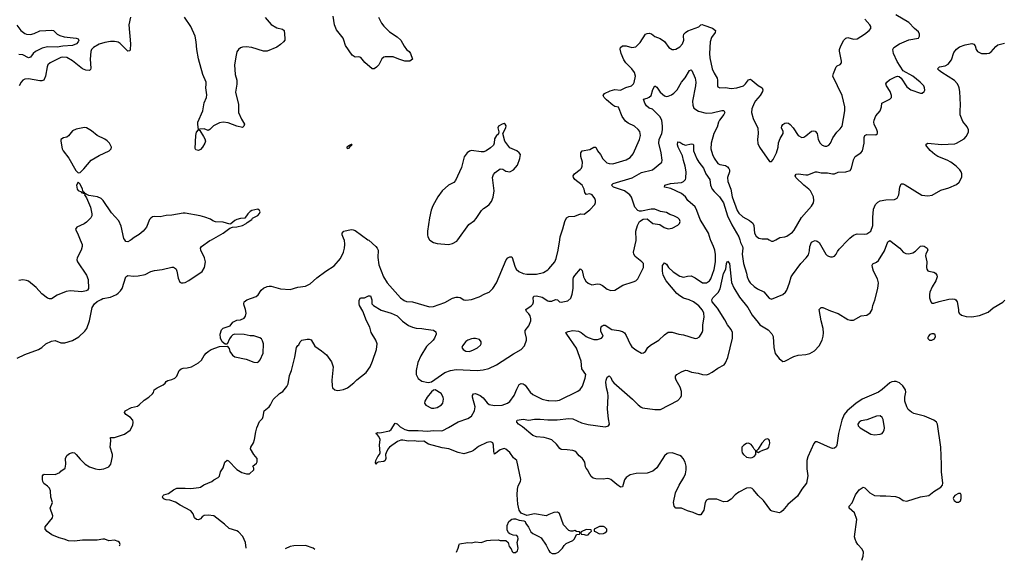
# Model space of a CAD drawing. Header units: inches. Extents: x 1954678 to 2060271, y 904822 to 1016299.
# Tile 14 of 256: x 1974458 to 1984769, y 906644 to 912303. Entities that reach past the tile are written whole.
import ezdxf

# ---------------------------------------------------------------- set-up
doc = ezdxf.new("R2010")
doc.units = ezdxf.units.IN
doc.header["$MEASUREMENT"] = 0
for name, color, linetype in [('B9970', 7, 'Continuous'), ('B9971', 7, 'Continuous'), ('B9980', 7, 'Continuous'), ('B9981', 7, 'Continuous')]:
    doc.layers.add(name, color=color, linetype=linetype)

msp = doc.modelspace()

# ---------------------------------------------------------------- linework, layer by layer
at = {"layer": 'B9970', "color": 5}
for points, elevation in [([(1974430, 908759), (1974510, 908798), (1974653, 908850), (1974689, 908870), (1974733, 908910), (1974790, 908938), (1974830, 908945), (1974890, 908920), (1974930, 908920), (1975010, 908946), (1975077, 908983), (1975139, 909041), (1975162, 909070), (1975190, 909150), (1975218, 909290), (1975241, 909330), (1975268, 909352), (1975310, 909375), (1975330, 909383), (1975410, 909399), (1975470, 909426), (1975490, 909442), (1975515, 909465), (1975532, 909490), (1975570, 909610), (1975590, 909625), (1975650, 909619), (1975698, 909622), (1975770, 909637), (1975830, 909666), (1975870, 909679), (1975950, 909688), (1976050, 909711), (1976070, 909711), (1976090, 909699), (1976096, 909690), (1976104, 909670), (1976116, 909596), (1976134, 909554), (1976150, 909547), (1976170, 909548), (1976190, 909553), (1976230, 909573), (1976370, 909668), (1976394, 909710), (1976403, 909770), (1976392, 909810), (1976354, 909890), (1976352, 909910), (1976363, 909930), (1976450, 909990), (1976467, 910000)], 720), ([(1975092, 910000), (1975112, 909950), (1975112, 909930), (1975102, 909890), (1975059, 909810), (1975056, 909790), (1975064, 909770), (1975158, 909630), (1975175, 909585), (1975179, 909490), (1975167, 909473), (1975154, 909466), (1975110, 909456), (1974990, 909465), (1974943, 909457), (1974850, 909419), (1974790, 909382), (1974770, 909380), (1974750, 909387), (1974691, 909432), (1974630, 909500), (1974550, 909565), (1974530, 909574), (1974490, 909580), (1974450, 909573)], 720), ([(1975504, 906797), (1975509, 906810), (1975502, 906830), (1975490, 906842), (1975450, 906854), (1975390, 906849), (1975350, 906864), (1975330, 906865), (1975270, 906856), (1975114, 906854), (1975030, 906844), (1974970, 906847), (1974925, 906865), (1974870, 906878), (1974795, 906910), (1974745, 906945), (1974724, 906970), (1974726, 906994), (1974802, 907090), (1974804, 907110), (1974777, 907190), (1974801, 907250), (1974784, 907304), (1974779, 907370), (1974770, 907399), (1974750, 907421), (1974710, 907449), (1974701, 907470), (1974695, 907490), (1974697, 907530), (1974702, 907538), (1974714, 907546), (1974830, 907543), (1974877, 907563), (1974890, 907578), (1974934, 907610), (1974940, 907650), (1974938, 907710), (1974950, 907741), (1974978, 907762), (1975010, 907773), (1975030, 907768), (1975050, 907753), (1975090, 907703), (1975142, 907650), (1975190, 907623), (1975250, 907602), (1975290, 907595), (1975338, 907602), (1975390, 907624), (1975412, 907650), (1975430, 907730), (1975430, 907750), (1975406, 907830), (1975413, 907893), (1975408, 907930), (1975450, 907931), (1975470, 907935), (1975554, 907966), (1975614, 908006), (1975643, 908057), (1975646, 908090), (1975641, 908110), (1975618, 908138), (1975569, 908170), (1975554, 908190), (1975562, 908210), (1975630, 908245), (1975690, 908259), (1975709, 908270), (1975760, 908320), (1975810, 908350), (1975850, 908385), (1975859, 908401), (1975867, 908430), (1975897, 908450), (1975959, 908481), (1975980, 908500), (1975990, 908515), (1976010, 908527), (1976050, 908535), (1976082, 908550), (1976102, 908570), (1976129, 908630), (1976150, 908647), (1976170, 908656), (1976210, 908659), (1976258, 908670), (1976330, 908710), (1976361, 908739), (1976390, 908787), (1976410, 908811), (1976430, 908830), (1976462, 908850), (1976550, 908883), (1976630, 908886), (1976650, 908861), (1976660, 908830), (1976686, 908790), (1976710, 908773), (1976830, 908750), (1976910, 908719), (1976944, 908716), (1976959, 908721), (1976977, 908743), (1977006, 908814), (1977011, 908910), (1977002, 908942), (1976990, 908961), (1976972, 908972), (1976910, 908994), (1976870, 908995), (1976810, 909006), (1976710, 909010), (1976690, 909003), (1976672, 908988), (1976656, 908964), (1976630, 908906), (1976610, 908906), (1976577, 908930), (1976559, 908970), (1976558, 909010), (1976570, 909055), (1976590, 909075), (1976662, 909098), (1976690, 909136), (1976730, 909156), (1976770, 909162), (1976810, 909178), (1976822, 909198), (1976830, 909230), (1976822, 909270), (1976808, 909312), (1976805, 909330), (1976810, 909350), (1976836, 909370), (1976935, 909405), (1976956, 909424), (1976986, 909470), (1977010, 909492), (1977050, 909510), (1977070, 909514), (1977090, 909513), (1977190, 909486), (1977290, 909478), (1977370, 909503), (1977450, 909514), (1977501, 909539), (1977570, 909601), (1977663, 909670), (1977752, 909728), (1977817, 909803), (1977850, 909870), (1977860, 909910), (1977864, 909950), (1977858, 909998), (1977857, 910000)], 680), ([(1975626, 910000), (1975614, 909990), (1975590, 909978), (1975570, 909982), (1975558, 910000)], 720), ([(1978105, 910000), (1978114, 909994), (1978186, 909930), (1978202, 909910), (1978211, 909890), (1978208, 909812), (1978218, 909738), (1978267, 909610), (1978305, 909550), (1978446, 909390), (1978483, 909363), (1978510, 909353), (1978570, 909349), (1978750, 909298), (1978790, 909300), (1978910, 909344), (1978990, 909387), (1979030, 909398), (1979050, 909400), (1979070, 909395), (1979110, 909370), (1979130, 909366), (1979190, 909374), (1979270, 909401), (1979330, 909433), (1979373, 909450), (1979412, 909488), (1979450, 909550), (1979551, 909790), (1979569, 909811), (1979590, 909820), (1979610, 909819), (1979615, 909815), (1979642, 909722), (1979658, 909690), (1979686, 909666), (1979730, 909645), (1979770, 909638), (1979870, 909639), (1979942, 909658), (1979990, 909684), (1980000, 909696)], 680), ([(1978751, 910000), (1978754, 909994), (1978790, 909970), (1978830, 909959), (1978950, 909948), (1978990, 909959), (1979036, 909984), (1979047, 910000)], 720), ([(1976831, 906772), (1976824, 906830), (1976793, 906893), (1976750, 906941), (1976730, 906952), (1976650, 906977), (1976603, 907023), (1976490, 907109), (1976430, 907117), (1976390, 907113), (1976370, 907099), (1976350, 907077), (1976330, 907069), (1976310, 907070), (1976290, 907089), (1976275, 907130), (1976250, 907161), (1976140, 907220), (1976090, 907253), (1976030, 907273), (1975990, 907276), (1975970, 907283), (1975959, 907290), (1975954, 907310), (1975959, 907321), (1975968, 907330), (1976017, 907343), (1976070, 907383), (1976102, 907398), (1976190, 907400), (1976250, 907397), (1976333, 907407), (1976350, 907411), (1976387, 907433), (1976469, 907470), (1976492, 907488), (1976535, 907510), (1976550, 907525), (1976561, 907570), (1976589, 907611), (1976605, 907670), (1976630, 907691), (1976646, 907686), (1976730, 907595), (1976783, 907563), (1976834, 907550), (1976866, 907550), (1976909, 907590), (1976909, 907610), (1976898, 907630), (1976939, 907661), (1976944, 907676), (1976944, 907710), (1976909, 907750), (1976874, 907810), (1976879, 907830), (1976905, 907875), (1976917, 907910), (1976930, 907990), (1976941, 908030), (1976970, 908098), (1976999, 908130), (1977009, 908150), (1977017, 908210), (1977071, 908249), (1977086, 908270), (1977112, 908328), (1977179, 908390), (1977213, 908410), (1977255, 908465), (1977268, 908492), (1977283, 908577), (1977303, 908630), (1977339, 908770), (1977357, 908870), (1977369, 908891), (1977382, 908898), (1977394, 908930), (1977412, 908948), (1977470, 908959), (1977490, 908959), (1977510, 908951), (1977547, 908887), (1977618, 908838), (1977670, 908795), (1977722, 908722), (1977741, 908670), (1977726, 908530), (1977729, 908470), (1977735, 908450), (1977758, 908430), (1977784, 908423), (1977810, 908424), (1977850, 908432), (1977890, 908450), (1977958, 908502), (1977988, 908532), (1978085, 908610), (1978129, 908670), (1978154, 908730), (1978194, 908850), (1978200, 908910), (1978186, 908950), (1978137, 909030), (1978123, 909083), (1978090, 909152), (1978053, 909253), (1978018, 909310), (1978012, 909330), (1978013, 909367), (1978028, 909390), (1978047, 909393), (1978070, 909391), (1978110, 909411), (1978130, 909412), (1978147, 909370), (1978147, 909330), (1978163, 909310), (1978243, 909263), (1978347, 909230), (1978410, 909203), (1978468, 909148), (1978530, 909103), (1978570, 909085), (1978610, 909073), (1978670, 909072), (1978710, 909062), (1978790, 909053), (1978816, 909035), (1978818, 909010), (1978801, 908970), (1978787, 908950), (1978718, 908882), (1978657, 908783), (1978627, 908713), (1978609, 908631), (1978610, 908590), (1978630, 908548), (1978670, 908519), (1978735, 908505), (1978770, 908511), (1978909, 908610), (1978970, 908631), (1979030, 908641), (1979250, 908632), (1979310, 908637), (1979370, 908652), (1979450, 908690), (1979630, 908806), (1979710, 908850), (1979743, 908890), (1979767, 908950), (1979767, 908970), (1979751, 909030), (1979751, 909050), (1979790, 909099), (1979810, 909150), (1979811, 909171), (1979802, 909202), (1979790, 909225), (1979764, 909250), (1979759, 909270), (1979814, 909306), (1979830, 909326), (1979838, 909350), (1979834, 909390), (1979843, 909410), (1979870, 909414), (1979930, 909398), (1979990, 909361), (1980000, 909358)], 660), ([(1980000, 907122), (1979970, 907109), (1979850, 907130), (1979770, 907114), (1979710, 907139), (1979690, 907170), (1979673, 907233), (1979668, 907330), (1979671, 907390), (1979678, 907422), (1979702, 907470), (1979706, 907490), (1979664, 907690), (1979630, 907717), (1979590, 907771), (1979550, 907806), (1979530, 907813), (1979490, 907801), (1979430, 907754), (1979424, 907784), (1979421, 907850), (1979412, 907872), (1979400, 907880), (1979384, 907884), (1979350, 907876), (1979263, 907837), (1979210, 907792), (1979190, 907782), (1979110, 907759), (1979050, 907771), (1978952, 907812), (1978882, 907822), (1978739, 907859), (1978690, 907890), (1978630, 907888), (1978590, 907896), (1978530, 907892), (1978470, 907902), (1978450, 907900), (1978414, 907886), (1978332, 907828), (1978314, 907806), (1978295, 907770), (1978290, 907750), (1978293, 907710), (1978286, 907690), (1978270, 907679), (1978212, 907670), (1978197, 907663), (1978189, 907649), (1978186, 907650), (1978183, 907663), (1978187, 907690), (1978210, 907730), (1978226, 907750), (1978232, 907768), (1978226, 907850), (1978233, 907910), (1978219, 907939), (1978202, 907962), (1978189, 907970), (1978190, 907974), (1978210, 907982), (1978230, 907978), (1978330, 907999), (1978347, 908013), (1978390, 908078), (1978410, 908072), (1978441, 908041), (1978466, 908026), (1978492, 908012), (1978530, 908002), (1978630, 908003), (1978730, 907996), (1978790, 908003), (1978870, 907999), (1978890, 908004), (1978950, 908034), (1979050, 908093), (1979152, 908128), (1979188, 908152), (1979219, 908210), (1979229, 908250), (1979201, 908350), (1979199, 908370), (1979212, 908388), (1979231, 908390), (1979281, 908370), (1979310, 908346), (1979352, 908292), (1979376, 908276), (1979430, 908265), (1979510, 908268), (1979568, 908290), (1979590, 908308), (1979636, 908370), (1979663, 908437), (1979690, 908484), (1979710, 908496), (1979730, 908491), (1979750, 908476), (1979804, 908404), (1979830, 908380), (1979930, 908330), (1979990, 908317), (1980000, 908316)], 640), ([(1980000, 907914), (1979950, 907931), (1979870, 907938), (1979830, 907950), (1979722, 908042), (1979682, 908070), (1979663, 908090), (1979663, 908097), (1979669, 908110), (1979730, 908120), (1979790, 908110), (1979850, 908121), (1979910, 908121), (1979990, 908114), (1980000, 908114)], 620), ([(1979031, 906729), (1979049, 906770), (1979059, 906810), (1979065, 906815), (1979150, 906831), (1979190, 906827), (1979230, 906839), (1979290, 906831), (1979350, 906851), (1979390, 906855), (1979470, 906858), (1979490, 906852), (1979550, 906852), (1979574, 906830), (1979585, 906790), (1979605, 906765), (1979616, 906736), (1979627, 906727), (1979650, 906727), (1979670, 906745), (1979679, 906770), (1979668, 906830), (1979679, 906870), (1979676, 906890), (1979663, 906903), (1979626, 906906), (1979590, 906922), (1979578, 906930), (1979562, 906962), (1979563, 907010), (1979579, 907050), (1979610, 907074), (1979630, 907079), (1979650, 907078), (1979690, 907063), (1979739, 907059), (1979750, 907051), (1979759, 907030), (1979788, 906990), (1979810, 906943), (1979830, 906924), (1979895, 906895), (1979918, 906878), (1979970, 906801), (1980000, 906748)], 640), ([(1977550, 906758), (1977531, 906771), (1977450, 906798), (1977330, 906797), (1977290, 906790), (1977239, 906764)], 660)]:
    msp.add_lwpolyline(points, dxfattribs=dict(at, elevation=elevation))
for points, elevation in [([(1979230, 908966), (1979210, 908966), (1979190, 908964), (1979151, 908950), (1979130, 908933), (1979094, 908890), (1979087, 908870), (1979101, 908850), (1979130, 908833), (1979170, 908831), (1979210, 908847), (1979252, 908868), (1979283, 908897), (1979289, 908910), (1979289, 908930), (1979274, 908954)], 680), ([(1978810, 908429), (1978790, 908424), (1978770, 908409), (1978725, 908350), (1978702, 908310), (1978697, 908290), (1978710, 908267), (1978770, 908235), (1978795, 908235), (1978830, 908244), (1978874, 908270), (1978890, 908290), (1978897, 908330), (1978892, 908352), (1978870, 908389)], 660)]:
    msp.add_lwpolyline(points, close=True, dxfattribs=dict(at, elevation=elevation))
at = {"layer": 'B9971', "color": 5}
for points, elevation in [([(1975619, 912330), (1975602, 912250), (1975617, 912050), (1975614, 911986), (1975610, 911977), (1975590, 911972), (1975510, 912055), (1975490, 912067), (1975470, 912072), (1975450, 912076), (1975410, 912073), (1975350, 912063), (1975290, 912047), (1975230, 912013), (1975209, 911990), (1975202, 911970), (1975195, 911890), (1975203, 911797), (1975199, 911781), (1975189, 911771), (1975150, 911775), (1975115, 911790), (1975011, 911871), (1974950, 911906), (1974910, 911912), (1974890, 911906), (1974810, 911870), (1974776, 911850), (1974753, 911830), (1974744, 911810), (1974728, 911710), (1974710, 911669), (1974690, 911663), (1974670, 911664), (1974550, 911684), (1974510, 911680), (1974490, 911670), (1974472, 911648), (1974452, 911610)], 680), ([(1977027, 912327), (1977090, 912253), (1977150, 912218), (1977210, 912202), (1977227, 912190), (1977235, 912110), (1977233, 912090), (1977220, 912070), (1977190, 912043), (1977150, 912016), (1977050, 911972), (1977010, 911973), (1976890, 912011), (1976830, 912019), (1976790, 912015), (1976770, 912008), (1976748, 911992), (1976733, 911967), (1976723, 911930), (1976709, 911829), (1976716, 911730), (1976731, 911670), (1976731, 911629), (1976717, 911543), (1976750, 911414), (1976750, 911330), (1976781, 911261), (1976811, 911210), (1976805, 911190), (1976790, 911175), (1976730, 911190), (1976642, 911222), (1976590, 911230), (1976550, 911222), (1976510, 911204), (1976488, 911192), (1976450, 911152), (1976430, 911143), (1976390, 911161), (1976343, 911157), (1976332, 911150), (1976343, 911143), (1976381, 911081), (1976396, 911055), (1976402, 911030), (1976398, 911010), (1976373, 910970), (1976350, 910943), (1976330, 910933), (1976302, 910942), (1976294, 910954), (1976302, 911090), (1976310, 911125), (1976329, 911150), (1976322, 911210), (1976325, 911230), (1976375, 911350), (1976389, 911431), (1976413, 911490), (1976417, 911517), (1976406, 911590), (1976411, 911629), (1976409, 911650), (1976377, 911730), (1976332, 911892), (1976312, 911990), (1976307, 912070), (1976295, 912130), (1976250, 912230), (1976185, 912330)], 680), ([(1978214, 912330), (1978246, 912266), (1978270, 912235), (1978330, 912175), (1978410, 912125), (1978450, 912090), (1978484, 912024), (1978510, 911992), (1978538, 911970), (1978551, 911950), (1978571, 911890), (1978542, 911870), (1978490, 911870), (1978429, 911889), (1978370, 911913), (1978285, 911915), (1978270, 911909), (1978250, 911893), (1978219, 911830), (1978195, 911805), (1978170, 911790), (1978149, 911790), (1978073, 911853), (1978030, 911907), (1978010, 911915), (1977970, 911910), (1977939, 911930), (1977870, 912033), (1977854, 912090), (1977844, 912110), (1977775, 912195), (1977754, 912250), (1977740, 912340)], 680), ([(1974427, 912247), (1974470, 912190), (1974510, 912158), (1974530, 912150), (1974570, 912149), (1974610, 912159), (1974670, 912185), (1974794, 912194), (1974810, 912190), (1974850, 912150), (1974877, 912137), (1974924, 912124), (1975050, 912108), (1975070, 912101), (1975078, 912090), (1975070, 912070), (1975052, 912050), (1975010, 912033), (1974910, 912026), (1974850, 912014), (1974750, 912018), (1974694, 912006), (1974624, 911970), (1974600, 911950), (1974570, 911912), (1974550, 911903), (1974490, 911936), (1974450, 911939)], 660), ([(1979047, 910000), (1979162, 910158), (1979219, 910201), (1979238, 910222), (1979293, 910307), (1979314, 910326), (1979354, 910350), (1979376, 910370), (1979399, 910401), (1979416, 910444), (1979425, 910510), (1979410, 910650), (1979419, 910681), (1979436, 910704), (1979490, 910740), (1979517, 910737), (1979550, 910716), (1979590, 910711), (1979630, 910731), (1979670, 910781), (1979697, 910850), (1979701, 910890), (1979689, 910910), (1979664, 910930), (1979590, 910961), (1979539, 911030), (1979519, 911110), (1979549, 911170), (1979552, 911192), (1979542, 911210), (1979530, 911215), (1979512, 911210), (1979471, 911189), (1979465, 911170), (1979476, 911130), (1979471, 911110), (1979463, 911097), (1979450, 911089), (1979430, 911055), (1979427, 911010), (1979419, 910990), (1979390, 910963), (1979343, 910930), (1979319, 910921), (1979290, 910920), (1979190, 910932), (1979170, 910927), (1979145, 910910), (1979112, 910868), (1979084, 910756), (1979021, 910619), (1979003, 910597), (1978950, 910570), (1978882, 910510), (1978837, 910450), (1978785, 910355), (1978766, 910310), (1978748, 910230), (1978728, 910090), (1978728, 910050), (1978733, 910030), (1978751, 910000)], 720), ([(1975558, 910000), (1975550, 910013), (1975521, 910141), (1975497, 910197), (1975420, 910280), (1975332, 910410), (1975310, 910432), (1975274, 910450), (1975182, 910462), (1975154, 910475), (1975150, 910482), (1975140, 910480), (1975138, 910490), (1975122, 910502), (1975115, 910530), (1975090, 910582), (1975070, 910602), (1975051, 910570), (1975061, 910530), (1975070, 910515), (1975102, 910502), (1975110, 910492), (1975114, 910494), (1975114, 910490), (1975140, 910480), (1975138, 910470), (1975157, 910437), (1975199, 910339), (1975213, 910270), (1975213, 910250), (1975202, 910230), (1975157, 910183), (1975133, 910167), (1975055, 910130), (1975042, 910110), (1975071, 910051), (1975092, 910000)], 720), ([(1976467, 910000), (1976589, 910070), (1976659, 910121), (1976688, 910132), (1976730, 910133), (1976790, 910148), (1976829, 910170), (1976839, 910181), (1976888, 910212), (1976896, 910224), (1976950, 910252), (1976970, 910274), (1976975, 910290), (1976970, 910306), (1976950, 910318), (1976890, 910304), (1976870, 910294), (1976846, 910270), (1976814, 910226), (1976770, 910223), (1976730, 910212), (1976710, 910201), (1976670, 910166), (1976658, 910162), (1976590, 910185), (1976510, 910186), (1976479, 910199), (1976455, 910215), (1976397, 910237), (1976349, 910250), (1976190, 910278), (1976170, 910279), (1976050, 910257), (1975990, 910253), (1975930, 910239), (1975870, 910243), (1975850, 910240), (1975830, 910227), (1975818, 910210), (1975784, 910130), (1975752, 910090), (1975710, 910056), (1975656, 910024), (1975626, 910000)], 720), ([(1977857, 910000), (1977834, 910050), (1977835, 910070), (1977854, 910090), (1977930, 910105), (1977950, 910103), (1977970, 910095), (1978105, 910000)], 680)]:
    msp.add_lwpolyline(points, dxfattribs=dict(at, elevation=elevation))
at = {"layer": 'B9971', "color": 5, "elevation": 720}
for points in [[(1975136, 911176), (1975050, 911157), (1975010, 911141), (1974970, 911086), (1974950, 911073), (1974915, 911065), (1974887, 911050), (1974887, 911030), (1974903, 910950), (1974914, 910930), (1974974, 910854), (1975045, 910725), (1975070, 910701), (1975090, 910703), (1975130, 910740), (1975207, 910833), (1975290, 910883), (1975393, 910930), (1975414, 910950), (1975419, 910970), (1975399, 911010), (1975375, 911035), (1975351, 911051), (1975270, 911090), (1975210, 911141), (1975158, 911170)], [(1977930, 910998), (1977914, 910990), (1977918, 910982), (1977910, 910986), (1977882, 910970), (1977882, 910962), (1977890, 910954), (1977910, 910962), (1977920, 910980), (1977938, 910990), (1977935, 910995)]]:
    msp.add_lwpolyline(points, close=True, dxfattribs=at)
at = {"layer": 'B9980', "color": 5}
for points, elevation in [([(1980000, 909696), (1980061, 909770), (1980077, 909803), (1980098, 909890), (1980113, 910000)], 680), ([(1980000, 909358), (1980010, 909355), (1980030, 909357), (1980070, 909375), (1980090, 909371), (1980110, 909350), (1980130, 909345), (1980199, 909361), (1980230, 909387), (1980244, 909430), (1980254, 909490), (1980253, 909587), (1980257, 909603), (1980270, 909624), (1980330, 909694), (1980350, 909678), (1980363, 909610), (1980371, 909590), (1980386, 909566), (1980410, 909544), (1980450, 909528), (1980510, 909537), (1980534, 909534), (1980561, 909522), (1980610, 909482), (1980650, 909467), (1980690, 909471), (1980775, 909525), (1980882, 909558), (1980910, 909571), (1980930, 909591), (1980992, 909710), (1980989, 909750), (1980974, 909770), (1980904, 909824), (1980890, 909849), (1980885, 909870), (1980914, 909990), (1980914, 910000)], 660), ([(1980000, 908316), (1980070, 908313), (1980110, 908322), (1980304, 908416), (1980328, 908432), (1980353, 908467), (1980381, 908550), (1980385, 908590), (1980344, 908650), (1980339, 908730), (1980290, 908864), (1980186, 909010), (1980177, 909030), (1980200, 909040), (1980251, 909049), (1980310, 909041), (1980337, 909030), (1980390, 908985), (1980410, 908975), (1980470, 908956), (1980510, 908955), (1980551, 908969), (1980567, 908990), (1980544, 909044), (1980545, 909075), (1980550, 909094), (1980560, 909100), (1980570, 909105), (1980590, 909104), (1980660, 909060), (1980731, 909050), (1980770, 909038), (1980790, 909024), (1980810, 908996), (1980850, 908905), (1980870, 908877), (1980910, 908846), (1980970, 908811), (1980990, 908815), (1981010, 908831), (1981036, 908870), (1981063, 908897), (1981150, 908950), (1981210, 909005), (1981250, 909032), (1981292, 909032), (1981362, 909010), (1981410, 909003), (1981530, 908967), (1981551, 908969), (1981577, 908983), (1981605, 909030), (1981611, 909050), (1981613, 909110), (1981626, 909190), (1981622, 909230), (1981610, 909262), (1981570, 909306), (1981515, 909350), (1981470, 909370), (1981409, 909389), (1981371, 909411), (1981338, 909438), (1981229, 909570), (1981196, 909630), (1981188, 909670), (1981190, 909731), (1981210, 909759), (1981230, 909745), (1981254, 909710), (1981302, 909662), (1981370, 909617), (1981410, 909609), (1981450, 909619), (1981490, 909620), (1981530, 909600), (1981608, 909550), (1981649, 909550), (1981681, 909570), (1981696, 909590), (1981729, 909689), (1981744, 909770), (1981745, 909845), (1981737, 909890), (1981725, 909930), (1981695, 909990), (1981692, 910000)], 640), ([(1981998, 910000), (1982007, 909970), (1982027, 909930), (1982031, 909910), (1982025, 909850), (1982039, 909750), (1982071, 909650), (1982078, 909610), (1982093, 909570), (1982109, 909548), (1982150, 909509), (1982185, 909485), (1982250, 909456), (1982308, 909388), (1982330, 909379), (1982450, 909426), (1982479, 909450), (1982491, 909470), (1982521, 909550), (1982538, 909610), (1982550, 909633), (1982639, 909750), (1982695, 909810), (1982717, 909843), (1982730, 909882), (1982731, 909930), (1982750, 909975), (1982770, 909986), (1982788, 909990), (1982810, 909986), (1982831, 909971), (1982901, 909850), (1982915, 909835), (1982927, 909827), (1982950, 909821), (1982970, 909822), (1982991, 909829), (1983010, 909850), (1983022, 909878), (1983039, 909901), (1983135, 910000)], 640), ([(1982307, 910000), (1982330, 909985), (1982350, 909986), (1982377, 910000)], 660), ([(1980000, 908114), (1980085, 908115), (1980210, 908130), (1980250, 908126), (1980343, 908083), (1980410, 908065), (1980590, 908041), (1980625, 908050), (1980636, 908070), (1980625, 908125), (1980614, 908226), (1980621, 908361), (1980617, 908397), (1980604, 908450), (1980597, 908510), (1980599, 908530), (1980610, 908561), (1980630, 908574), (1980650, 908556), (1980663, 908523), (1980681, 908501), (1980874, 908330), (1980934, 908270), (1980966, 908246), (1980980, 908240), (1981110, 908221), (1981170, 908224), (1981350, 908317), (1981380, 908350), (1981388, 908370), (1981390, 908390), (1981388, 908412), (1981375, 908455), (1981332, 908530), (1981327, 908550), (1981325, 908570), (1981339, 908590), (1981390, 908618), (1981430, 908633), (1981450, 908630), (1981494, 908614), (1981563, 908603), (1981610, 908589), (1981650, 908587), (1981670, 908592), (1981710, 908612), (1981770, 908655), (1981835, 908690), (1981849, 908710), (1981874, 908766), (1981922, 908970), (1981923, 909030), (1981910, 909061), (1981871, 909110), (1981842, 909162), (1981764, 909284), (1981710, 909350), (1981707, 909370), (1981718, 909390), (1981774, 909446), (1981794, 909486), (1981830, 909645), (1981854, 909690), (1981860, 909750), (1981870, 909776), (1981890, 909750), (1981913, 909553), (1981937, 909497), (1981997, 909397), (1982085, 909290), (1982129, 909210), (1982190, 909132), (1982210, 909110), (1982295, 909055), (1982335, 909015), (1982347, 908987), (1982354, 908870), (1982369, 908810), (1982410, 908758), (1982450, 908726), (1982470, 908728), (1982564, 908776), (1982610, 908793), (1982690, 908798), (1982731, 908809), (1982783, 908837), (1982831, 908889), (1982861, 908950), (1982871, 908989), (1982874, 909026), (1982873, 909070), (1982850, 909150), (1982832, 909268), (1982850, 909290), (1982870, 909290), (1982950, 909255), (1983030, 909227), (1983130, 909166), (1983157, 909157), (1983190, 909159), (1983270, 909204), (1983330, 909211), (1983366, 909234), (1983384, 909270), (1983391, 909310), (1983413, 909367), (1983444, 909490), (1983451, 909549), (1983441, 909590), (1983400, 909670), (1983388, 909710), (1983385, 909735), (1983391, 909749), (1983430, 909765), (1983450, 909782), (1983516, 909884), (1983550, 909976), (1983570, 909993), (1983674, 909910), (1983710, 909871), (1983737, 909857), (1983770, 909851), (1983810, 909862), (1983840, 909880), (1983890, 909931), (1983910, 909934), (1983930, 909931), (1983961, 909910), (1983967, 909890), (1983948, 909852), (1983943, 909830), (1983959, 909770), (1983955, 909710), (1983959, 909690), (1983970, 909674), (1983978, 909670), (1984030, 909660), (1984050, 909650), (1984062, 909630), (1984066, 909610), (1984052, 909570), (1984013, 909507), (1983989, 909450), (1983985, 909425), (1983986, 909390), (1983999, 909350), (1984010, 909336), (1984030, 909334), (1984087, 909353), (1984190, 909377), (1984230, 909382), (1984250, 909377), (1984261, 909370), (1984275, 909350), (1984291, 909270), (1984291, 909250), (1984298, 909230), (1984322, 909210), (1984370, 909195), (1984430, 909193), (1984510, 909208), (1984600, 909240), (1984652, 909288), (1984754, 909346), (1984774, 909366)], 620), ([(1983277, 906644), (1983292, 906688), (1983294, 906730), (1983281, 906761), (1983237, 906810), (1983218, 906838), (1983206, 906866), (1983202, 906890), (1983226, 907070), (1983200, 907140), (1983146, 907190), (1983146, 907210), (1983175, 907245), (1983212, 907330), (1983250, 907381), (1983290, 907411), (1983310, 907403), (1983361, 907350), (1983410, 907324), (1983470, 907318), (1983530, 907319), (1983630, 907313), (1983670, 907299), (1983710, 907271), (1983750, 907264), (1983890, 907310), (1983979, 907321), (1984030, 907364), (1984104, 907410), (1984121, 907430), (1984126, 907450), (1984111, 907571), (1984112, 907648), (1984104, 907830), (1984070, 908070), (1984060, 908090), (1984032, 908112), (1983934, 908154), (1983821, 908181), (1983796, 908196), (1983764, 908224), (1983747, 908250), (1983727, 908310), (1983727, 908350), (1983737, 908403), (1983733, 908430), (1983706, 908470), (1983670, 908503), (1983636, 908516), (1983617, 908517), (1983590, 908513), (1983570, 908503), (1983489, 908431), (1983450, 908403), (1983282, 908330), (1983216, 908284), (1983124, 908210), (1983092, 908170), (1983069, 908110), (1983032, 907972), (1983017, 907850), (1983007, 907833), (1982990, 907817), (1982970, 907815), (1982950, 907822), (1982810, 907885), (1982790, 907883), (1982774, 907866), (1982712, 907728), (1982702, 907690), (1982702, 907602), (1982712, 907530), (1982697, 907450), (1982650, 907388), (1982604, 907316), (1982502, 907230), (1982450, 907166), (1982430, 907149), (1982410, 907141), (1982337, 907157), (1982324, 907164), (1982249, 907270), (1982190, 907324), (1982142, 907382), (1982130, 907394), (1982110, 907401), (1982070, 907399), (1981990, 907359), (1981951, 907330), (1981910, 907285), (1981870, 907259), (1981830, 907256), (1981757, 907283), (1981670, 907285), (1981650, 907273), (1981637, 907250), (1981621, 907170), (1981603, 907137), (1981590, 907121), (1981570, 907119), (1981550, 907126), (1981510, 907145), (1981450, 907163), (1981390, 907189), (1981330, 907189), (1981312, 907212), (1981304, 907250), (1981325, 907350), (1981364, 907430), (1981414, 907510), (1981430, 907550), (1981436, 907590), (1981436, 907630), (1981427, 907670), (1981405, 907710), (1981388, 907730), (1981370, 907741), (1981290, 907770), (1981253, 907767), (1981239, 907761), (1981210, 907738), (1981130, 907612), (1981090, 907576), (1981030, 907556), (1980913, 907553), (1980850, 907538), (1980808, 907510), (1980793, 907487), (1980770, 907414), (1980750, 907410), (1980710, 907436), (1980650, 907490), (1980630, 907497), (1980610, 907502), (1980570, 907495), (1980490, 907497), (1980463, 907503), (1980442, 907522), (1980414, 907570), (1980409, 907589), (1980389, 907609), (1980383, 907623), (1980375, 907670), (1980360, 907700), (1980350, 907713), (1980317, 907737), (1980290, 907773), (1980270, 907786), (1980250, 907792), (1980190, 907800), (1980130, 907803), (1980114, 907814), (1980081, 907861), (1980030, 907904), (1980000, 907914)], 620), ([(1980000, 906748), (1980010, 906731), (1980034, 906714), (1980070, 906714), (1980099, 906730), (1980144, 906770), (1980160, 906800), (1980180, 906820), (1980249, 906851), (1980268, 906870), (1980290, 906914), (1980322, 906918), (1980326, 906930), (1980322, 906942), (1980290, 906946), (1980270, 906955), (1980250, 906949), (1980230, 906949), (1980210, 906955), (1980154, 907014), (1980110, 907135), (1980090, 907149), (1980050, 907144), (1980000, 907122)], 640)]:
    msp.add_lwpolyline(points, dxfattribs=dict(at, elevation=elevation))
for points, elevation in [([(1984030, 909016), (1984010, 909016), (1983990, 909007), (1983974, 908990), (1983970, 908975), (1983970, 908967), (1983987, 908950), (1984010, 908949), (1984038, 908962), (1984050, 908985), (1984045, 909005)], 620), ([(1983470, 908156), (1983430, 908153), (1983330, 908115), (1983270, 908103), (1983248, 908090), (1983236, 908070), (1983239, 908050), (1983261, 908030), (1983370, 907966), (1983410, 907957), (1983470, 907965), (1983489, 907971), (1983498, 907982), (1983512, 908008), (1983514, 908030), (1983499, 908119), (1983490, 908139)], 640), ([(1982090, 907869), (1982070, 907867), (1982041, 907850), (1982021, 907830), (1982019, 907790), (1982025, 907770), (1982037, 907750), (1982070, 907722), (1982110, 907715), (1982130, 907721), (1982148, 907730), (1982168, 907750), (1982168, 907790), (1982150, 907808), (1982139, 907830), (1982117, 907857)], 620), ([(1982290, 907916), (1982266, 907910), (1982231, 907870), (1982192, 907808), (1982174, 907790), (1982178, 907778), (1982190, 907774), (1982210, 907782), (1982242, 907798), (1982282, 907810), (1982304, 907830), (1982314, 907870), (1982310, 907898), (1982302, 907910)], 620), ([(1984290, 907344), (1984250, 907324), (1984239, 907310), (1984235, 907290), (1984243, 907270), (1984258, 907258), (1984270, 907251), (1984290, 907253), (1984310, 907268), (1984319, 907290), (1984319, 907330), (1984310, 907342)], 620), ([(1980390, 906968), (1980338, 906942), (1980334, 906930), (1980338, 906918), (1980370, 906914), (1980390, 906906), (1980410, 906912), (1980428, 906930), (1980446, 906950), (1980442, 906962)], 640), ([(1980570, 906998), (1980530, 906998), (1980474, 906970), (1980474, 906950), (1980484, 906944), (1980530, 906922), (1980570, 906925), (1980586, 906930), (1980606, 906950), (1980606, 906970), (1980586, 906990)], 640)]:
    msp.add_lwpolyline(points, close=True, dxfattribs=dict(at, elevation=elevation))
at = {"layer": 'B9981', "color": 5}
for points, elevation in [([(1980113, 910000), (1980117, 910030), (1980147, 910113), (1980168, 910192), (1980184, 910230), (1980210, 910244), (1980272, 910248), (1980330, 910271), (1980370, 910267), (1980429, 910311), (1980482, 910370), (1980489, 910390), (1980489, 910410), (1980481, 910430), (1980452, 910470), (1980430, 910480), (1980390, 910472), (1980375, 910495), (1980368, 910530), (1980350, 910570), (1980272, 910630), (1980256, 910650), (1980253, 910670), (1980260, 910680), (1980268, 910690), (1980327, 910733), (1980341, 910750), (1980350, 910770), (1980351, 910810), (1980336, 910870), (1980335, 910910), (1980341, 910919), (1980350, 910931), (1980430, 910945), (1980470, 910969), (1980490, 910970), (1980509, 910930), (1980542, 910890), (1980566, 910846), (1980584, 910824), (1980606, 910806), (1980630, 910796), (1980670, 910794), (1980810, 910836), (1980850, 910862), (1980881, 910899), (1980949, 911050), (1980958, 911090), (1980956, 911110), (1980951, 911131), (1980935, 911155), (1980896, 911190), (1980830, 911221), (1980802, 911242), (1980766, 911290), (1980730, 911387), (1980690, 911395), (1980670, 911407), (1980603, 911463), (1980580, 911490), (1980569, 911510), (1980581, 911530), (1980642, 911558), (1980691, 911571), (1980750, 911565), (1980807, 911593), (1980866, 911610), (1980886, 911630), (1980893, 911647), (1980906, 911710), (1980897, 911750), (1980868, 911790), (1980805, 911850), (1980784, 911884), (1980755, 911950), (1980746, 911994), (1980750, 912011), (1980770, 912029), (1980810, 912029), (1980870, 912010), (1980910, 912019), (1980956, 912064), (1981010, 912150), (1981030, 912159), (1981050, 912160), (1981074, 912154), (1981110, 912126), (1981165, 912105), (1981210, 912076), (1981255, 912010), (1981290, 911990), (1981310, 911990), (1981330, 911996), (1981370, 912018), (1981400, 912050), (1981414, 912090), (1981409, 912130), (1981414, 912150), (1981431, 912169), (1981455, 912185), (1981571, 912229), (1981590, 912248), (1981606, 912254), (1981624, 912244), (1981714, 912214), (1981744, 912190), (1981741, 912170), (1981702, 912118), (1981688, 912072), (1981683, 911950), (1981685, 911905), (1981709, 911789), (1981730, 911743), (1981763, 911690), (1981767, 911670), (1981764, 911610), (1981770, 911601), (1981790, 911588), (1981850, 911594), (1981910, 911581), (1981969, 911590), (1982039, 911610), (1982060, 911630), (1982090, 911674), (1982110, 911679), (1982130, 911667), (1982190, 911613), (1982235, 911590), (1982241, 911570), (1982238, 911550), (1982212, 911510), (1982165, 911455), (1982150, 911430), (1982124, 911370), (1982123, 911330), (1982139, 911270), (1982188, 911168), (1982193, 911110), (1982183, 911050), (1982187, 911007), (1982204, 910970), (1982310, 910818), (1982330, 910818), (1982350, 910841), (1982385, 910910), (1982400, 910970), (1982406, 911014), (1982421, 911059), (1982453, 911110), (1982452, 911132), (1982436, 911170), (1982440, 911190), (1982450, 911205), (1982470, 911219), (1982490, 911224), (1982510, 911220), (1982527, 911207), (1982559, 911170), (1982610, 911091), (1982650, 911068), (1982670, 911074), (1982690, 911087), (1982750, 911135), (1982770, 911141), (1982790, 911136), (1982810, 911112), (1982821, 911050), (1982841, 911010), (1982862, 910990), (1982890, 910978), (1982910, 910979), (1982932, 910990), (1982950, 911011), (1982975, 911065), (1983015, 911125), (1983050, 911160), (1983071, 911190), (1983099, 911350), (1983099, 911390), (1983070, 911509), (1982975, 911710), (1982981, 911739), (1983010, 911811), (1983019, 911821), (1983050, 911835), (1983063, 911850), (1983063, 911870), (1983045, 911975), (1983044, 911990), (1983058, 912030), (1983090, 912090), (1983110, 912111), (1983130, 912116), (1983190, 912099), (1983230, 912104), (1983305, 912150), (1983354, 912190), (1983370, 912210), (1983370, 912230), (1983361, 912250), (1983307, 912310)], 680), ([(1982377, 910000), (1982418, 910022), (1982470, 910029), (1982490, 910036), (1982550, 910078), (1982570, 910100), (1982647, 910233), (1982750, 910350), (1982770, 910387), (1982775, 910410), (1982771, 910450), (1982740, 910510), (1982722, 910530), (1982670, 910569), (1982586, 910650), (1982580, 910670), (1982590, 910686), (1982610, 910691), (1982690, 910678), (1982710, 910680), (1982791, 910711), (1982811, 910711), (1982850, 910701), (1982919, 910699), (1982970, 910688), (1982990, 910691), (1983030, 910707), (1983108, 910710), (1983155, 910725), (1983170, 910750), (1983190, 910836), (1983206, 910870), (1983265, 910910), (1983283, 910930), (1983301, 911010), (1983302, 911070), (1983308, 911092), (1983330, 911102), (1983423, 911097), (1983441, 911110), (1983442, 911130), (1983435, 911150), (1983405, 911210), (1983402, 911230), (1983405, 911250), (1983423, 911297), (1983470, 911350), (1983482, 911390), (1983486, 911430), (1983569, 911470), (1983587, 911490), (1983587, 911510), (1983574, 911550), (1983537, 911610), (1983530, 911630), (1983540, 911650), (1983567, 911673), (1983630, 911706), (1983650, 911710), (1983667, 911707), (1983688, 911690), (1983750, 911599), (1983790, 911570), (1983890, 911533), (1983910, 911535), (1983929, 911550), (1983936, 911564), (1983935, 911590), (1983926, 911610), (1983889, 911650), (1983811, 911711), (1983710, 911769), (1983646, 911866), (1983609, 911950), (1983601, 911990), (1983612, 912010), (1983670, 912050), (1983770, 912093), (1983869, 912111), (1983882, 912130), (1983882, 912150), (1983870, 912175), (1983830, 912209), (1983770, 912275), (1983632, 912352)], 660), ([(1983135, 910000), (1983150, 910015), (1983190, 910048), (1983230, 910062), (1983310, 910058), (1983330, 910062), (1983371, 910089), (1983391, 910149), (1983391, 910231), (1983400, 910320), (1983420, 910370), (1983446, 910394), (1983470, 910406), (1983530, 910417), (1983620, 910420), (1983647, 910433), (1983664, 910470), (1983674, 910550), (1983690, 910586), (1983710, 910585), (1983730, 910575), (1983906, 910466), (1983970, 910458), (1984014, 910466), (1984103, 910517), (1984190, 910544), (1984270, 910579), (1984297, 910603), (1984324, 910656), (1984324, 910690), (1984318, 910710), (1984304, 910730), (1984264, 910770), (1984210, 910810), (1984170, 910832), (1984074, 910870), (1984041, 910890), (1983993, 910933), (1983949, 910990), (1983957, 911003), (1983970, 911010), (1984110, 910998), (1984250, 911004), (1984270, 911009), (1984350, 911056), (1984370, 911079), (1984388, 911110), (1984393, 911130), (1984393, 911150), (1984382, 911182), (1984336, 911236), (1984308, 911308), (1984307, 911350), (1984312, 911410), (1984305, 911550), (1984298, 911590), (1984290, 911610), (1984275, 911635), (1984247, 911667), (1984116, 911750), (1984088, 911770), (1984070, 911790), (1984091, 911809), (1984150, 911820), (1984181, 911839), (1984217, 911883), (1984241, 911959), (1984267, 911993), (1984301, 912019), (1984361, 912039), (1984430, 912052), (1984450, 912045), (1984463, 912030), (1984476, 911990), (1984490, 911969), (1984530, 911950), (1984586, 911950), (1984610, 911953), (1984630, 911968), (1984679, 912021), (1984702, 912038), (1984770, 912057)], 640), ([(1980914, 910000), (1980909, 910090), (1980929, 910150), (1980949, 910190), (1980986, 910214), (1981030, 910219), (1981090, 910171), (1981160, 910160), (1981207, 910127), (1981250, 910113), (1981290, 910121), (1981349, 910151), (1981369, 910171), (1981373, 910190), (1981369, 910210), (1981349, 910230), (1981310, 910250), (1981265, 910265), (1981230, 910283), (1981170, 910296), (1981110, 910318), (1981070, 910318), (1980970, 910298), (1980950, 910298), (1980930, 910306), (1980901, 910341), (1980864, 910444), (1980846, 910470), (1980790, 910510), (1980676, 910550), (1980654, 910570), (1980673, 910587), (1980872, 910648), (1980970, 910704), (1981085, 910730), (1981184, 910810), (1981186, 910834), (1981174, 910910), (1981150, 911010), (1981153, 911050), (1981181, 911110), (1981190, 911150), (1981190, 911190), (1981181, 911250), (1981161, 911290), (1981097, 911357), (1981086, 911366), (1981050, 911378), (1981021, 911401), (1981004, 911430), (1980989, 911470), (1981030, 911482), (1981050, 911492), (1981070, 911509), (1981090, 911571), (1981110, 911611), (1981130, 911597), (1981164, 911544), (1981210, 911506), (1981230, 911498), (1981250, 911501), (1981283, 911517), (1981310, 911535), (1981343, 911570), (1981390, 911650), (1981427, 911693), (1981471, 911771), (1981490, 911779), (1981496, 911770), (1981530, 911691), (1981538, 911650), (1981535, 911610), (1981504, 911450), (1981507, 911407), (1981517, 911377), (1981566, 911346), (1981646, 911326), (1981710, 911328), (1981810, 911354), (1981832, 911352), (1981840, 911340), (1981842, 911330), (1981833, 911310), (1981787, 911250), (1981777, 911230), (1981762, 911178), (1981727, 911110), (1981701, 911010), (1981697, 910950), (1981712, 910890), (1981730, 910854), (1981770, 910797), (1981790, 910787), (1981850, 910776), (1981870, 910764), (1981886, 910746), (1981892, 910730), (1981890, 910710), (1981872, 910650), (1981874, 910610), (1981904, 910530), (1981919, 910450), (1981970, 910306), (1981990, 910277), (1982030, 910239), (1982102, 910202), (1982134, 910174), (1982147, 910147), (1982152, 910070), (1982170, 910038), (1982197, 910017), (1982232, 910008), (1982290, 910010), (1982307, 910000)], 660), ([(1981692, 910000), (1981673, 910070), (1981585, 910210), (1981550, 910305), (1981530, 910343), (1981455, 910410), (1981430, 910450), (1981390, 910484), (1981277, 910537), (1981209, 910550), (1981214, 910570), (1981272, 910588), (1981390, 910598), (1981411, 910610), (1981430, 910630), (1981435, 910645), (1981437, 910710), (1981428, 910770), (1981409, 910830), (1981399, 910879), (1981352, 910970), (1981347, 910993), (1981350, 911025), (1981370, 911022), (1981401, 911001), (1981430, 910990), (1981490, 911002), (1981510, 911001), (1981514, 910990), (1981514, 910930), (1981548, 910848), (1981570, 910810), (1981618, 910750), (1981645, 910690), (1981687, 910630), (1981691, 910570), (1981709, 910530), (1981730, 910503), (1981787, 910450), (1981830, 910387), (1981870, 910250), (1981916, 910156), (1981990, 910030), (1981998, 910000)], 640)]:
    msp.add_lwpolyline(points, dxfattribs=dict(at, elevation=elevation))

doc.saveas('drawing.dxf')
